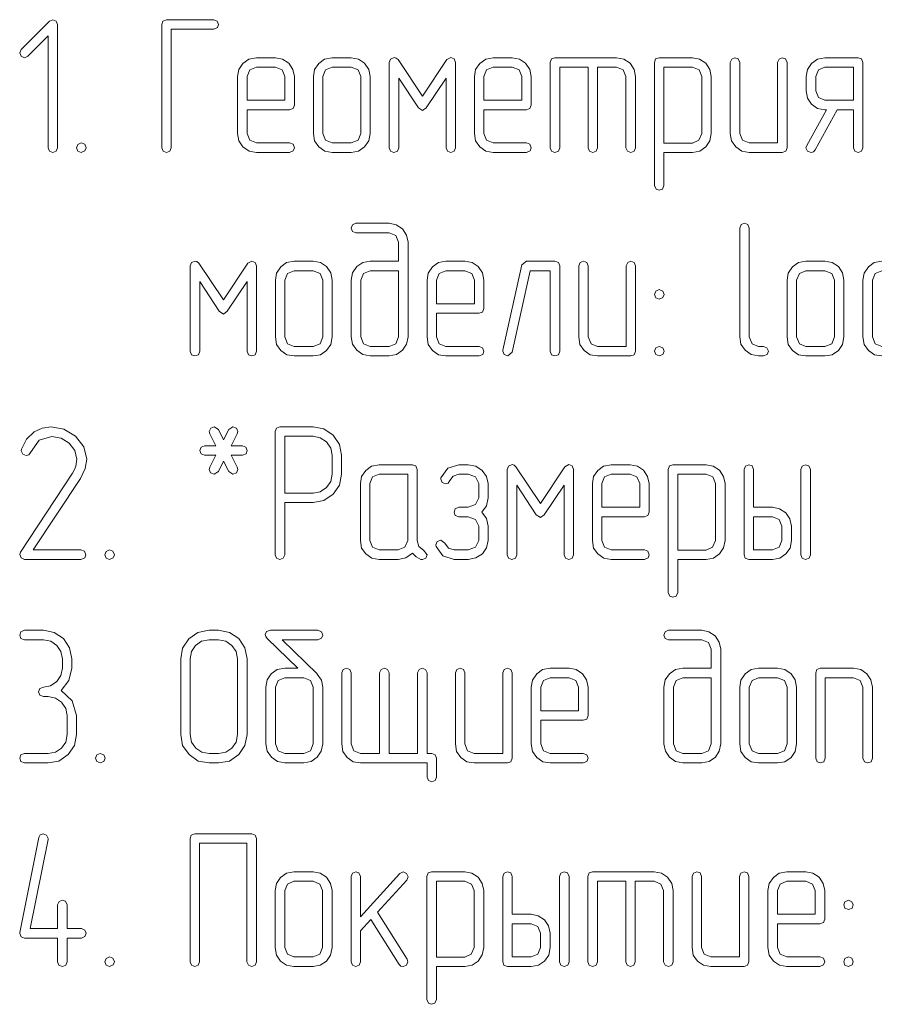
# Model space of a CAD drawing. Extents: x 0 to 420, y 0 to 297.
# Tile 6 of 13: x 230 to 263, y 65 to 102. Entities that reach past the tile are written whole.
import ezdxf

# ---------------------------------------------------------------- set-up
doc = ezdxf.new("R2010")
doc.units = 0

msp = doc.modelspace()

# ---------------------------------------------------------------- linework, layer by layer
at = {"color": 7, "lineweight": 13}
for points in [[(231.784, 97.449), (231.784, 102.091), (231.732, 102.222), (231.601, 102.266), (231.484, 102.215), (230.417, 101.148), (230.358, 101.023), (230.417, 100.899), (230.541, 100.841), (230.665, 100.899), (231.425, 101.667), (231.425, 97.449), (231.484, 97.317), (231.608, 97.273), (231.732, 97.317)], [(237.668, 101.915), (237.807, 101.974), (237.851, 102.091), (237.8, 102.215), (237.668, 102.273), (235.885, 102.273), (235.753, 102.222), (235.709, 102.091), (235.709, 97.449), (235.76, 97.317), (235.885, 97.273), (236.016, 97.317), (236.067, 97.449), (236.067, 101.915)], [(238.925, 98.882), (240.526, 98.882), (240.658, 98.925), (240.709, 99.057), (240.709, 100.132), (240.651, 100.402), (240.497, 100.636), (240.263, 100.789), (239.993, 100.841), (239.276, 100.841), (238.991, 100.789), (238.772, 100.629), (238.611, 100.395), (238.567, 100.132), (238.567, 97.99), (238.611, 97.705), (238.772, 97.478), (238.999, 97.317), (239.276, 97.273), (240.526, 97.273), (240.665, 97.332), (240.709, 97.449), (240.658, 97.58), (240.526, 97.632), (239.276, 97.632), (239.028, 97.734), (238.925, 97.99)], [(243.567, 97.99), (243.567, 100.132), (243.509, 100.402), (243.355, 100.636), (243.121, 100.789), (242.851, 100.841), (242.135, 100.841), (241.849, 100.789), (241.63, 100.629), (241.469, 100.395), (241.425, 100.132), (241.425, 97.99), (241.469, 97.705), (241.63, 97.478), (241.857, 97.317), (242.135, 97.273), (242.851, 97.273), (243.121, 97.317), (243.355, 97.478), (243.509, 97.705)], [(246.784, 97.449), (246.784, 100.665), (246.725, 100.797), (246.608, 100.848), (246.455, 100.768), (245.534, 99.386), (244.613, 100.768), (244.539, 100.826), (244.466, 100.848), (244.335, 100.789), (244.284, 100.665), (244.284, 97.449), (244.335, 97.317), (244.459, 97.273), (244.591, 97.317), (244.642, 97.449), (244.642, 100.073), (245.38, 98.955), (245.534, 98.852), (245.68, 98.955), (246.425, 100.073), (246.425, 97.449), (246.477, 97.317), (246.601, 97.273), (246.732, 97.317)], [(247.851, 98.882), (249.452, 98.882), (249.583, 98.925), (249.635, 99.057), (249.635, 100.132), (249.576, 100.402), (249.423, 100.636), (249.189, 100.789), (248.918, 100.841), (248.202, 100.841), (247.917, 100.789), (247.697, 100.629), (247.537, 100.395), (247.493, 100.132), (247.493, 97.99), (247.537, 97.705), (247.697, 97.478), (247.924, 97.317), (248.202, 97.273), (249.452, 97.273), (249.591, 97.332), (249.635, 97.449), (249.583, 97.58), (249.452, 97.632), (248.202, 97.632), (247.953, 97.734), (247.851, 97.99)], [(251.776, 100.482), (251.776, 97.449), (251.827, 97.317), (251.959, 97.273), (252.083, 97.317), (252.135, 97.449), (252.135, 100.482), (252.851, 100.482), (253.099, 100.38), (253.202, 100.132), (253.202, 97.449), (253.26, 97.317), (253.385, 97.273), (253.509, 97.317), (253.56, 97.449), (253.56, 100.132), (253.509, 100.402), (253.355, 100.636), (253.121, 100.789), (252.851, 100.841), (250.526, 100.841), (250.395, 100.797), (250.351, 100.665), (250.351, 97.449), (250.402, 97.317), (250.526, 97.273), (250.658, 97.317), (250.709, 97.449), (250.709, 100.482)], [(254.635, 97.273), (255.709, 97.273), (255.98, 97.317), (256.213, 97.478), (256.36, 97.712), (256.418, 97.99), (256.418, 100.132), (256.36, 100.402), (256.206, 100.636), (255.972, 100.789), (255.709, 100.841), (254.452, 100.841), (254.32, 100.797), (254.276, 100.665), (254.276, 96.023), (254.335, 95.892), (254.452, 95.848), (254.576, 95.892), (254.635, 96.023)], [(259.276, 97.449), (259.276, 100.665), (259.218, 100.797), (259.094, 100.841), (258.977, 100.789), (258.918, 100.665), (258.918, 97.632), (257.844, 97.632), (257.595, 97.734), (257.493, 97.99), (257.493, 100.665), (257.434, 100.797), (257.31, 100.841), (257.186, 100.789), (257.134, 100.665), (257.134, 97.99), (257.178, 97.705), (257.339, 97.478), (257.566, 97.317), (257.844, 97.273), (259.094, 97.273), (259.225, 97.317)], [(262.134, 97.449), (262.134, 100.665), (262.083, 100.797), (261.952, 100.841), (260.702, 100.841), (260.417, 100.789), (260.197, 100.629), (260.037, 100.395), (259.993, 100.132), (259.993, 99.591), (260.037, 99.313), (260.197, 99.086), (260.424, 98.925), (260.702, 98.882), (260.76, 98.882), (260.015, 97.537), (259.985, 97.449), (260.044, 97.325), (260.175, 97.273), (260.263, 97.295), (260.329, 97.368), (261.162, 98.882), (261.776, 98.882), (261.776, 97.449), (261.827, 97.317), (261.952, 97.273), (262.083, 97.317)], [(238.925, 99.24), (238.925, 100.132), (239.028, 100.38), (239.276, 100.482), (239.993, 100.482), (240.249, 100.38), (240.351, 100.132), (240.351, 99.24)], [(243.209, 97.99), (243.107, 97.734), (242.851, 97.632), (242.135, 97.632), (241.886, 97.734), (241.784, 97.99), (241.784, 100.132), (241.886, 100.38), (242.135, 100.482), (242.851, 100.482), (243.107, 100.38), (243.209, 100.132)], [(247.851, 99.24), (247.851, 100.132), (247.953, 100.38), (248.202, 100.482), (248.918, 100.482), (249.174, 100.38), (249.276, 100.132), (249.276, 99.24)], [(254.635, 97.624), (254.635, 100.482), (255.709, 100.482), (255.958, 100.38), (256.06, 100.132), (256.06, 97.99), (255.95, 97.734), (255.709, 97.624)], [(261.776, 99.24), (260.702, 99.24), (260.453, 99.342), (260.351, 99.591), (260.351, 100.132), (260.453, 100.38), (260.702, 100.482), (261.776, 100.482)], [(232.675, 97.632), (232.544, 97.573), (232.5, 97.449), (232.544, 97.325), (232.675, 97.273), (232.814, 97.332), (232.858, 97.449), (232.807, 97.58)], [(244.635, 93.173), (243.567, 93.173), (243.282, 93.121), (243.056, 92.968), (242.895, 92.734), (242.851, 92.463), (242.851, 90.322), (242.902, 90.044), (243.063, 89.817), (243.289, 89.656), (243.567, 89.605), (244.276, 89.605), (244.554, 89.656), (244.788, 89.817), (244.934, 90.044), (244.993, 90.322), (244.993, 93.889), (244.934, 94.159), (244.781, 94.393), (244.547, 94.547), (244.276, 94.605), (243.026, 94.605), (242.895, 94.547), (242.851, 94.423), (242.895, 94.298), (243.026, 94.247), (244.276, 94.247), (244.532, 94.145), (244.635, 93.889)], [(258.384, 89.605), (258.523, 89.664), (258.567, 89.781), (258.516, 89.912), (258.384, 89.963), (258.202, 89.963), (257.953, 90.066), (257.851, 90.322), (257.851, 94.423), (257.792, 94.554), (257.668, 94.605), (257.544, 94.554), (257.493, 94.423), (257.493, 90.322), (257.537, 90.044), (257.697, 89.817), (257.924, 89.656), (258.202, 89.605)], [(239.284, 89.781), (239.284, 92.997), (239.225, 93.129), (239.108, 93.18), (238.955, 93.099), (238.034, 91.718), (237.113, 93.099), (237.039, 93.158), (236.966, 93.18), (236.835, 93.121), (236.784, 92.997), (236.784, 89.781), (236.835, 89.649), (236.959, 89.605), (237.091, 89.649), (237.142, 89.781), (237.142, 92.405), (237.88, 91.287), (238.034, 91.184), (238.18, 91.287), (238.925, 92.405), (238.925, 89.781), (238.977, 89.649), (239.101, 89.605), (239.232, 89.649)], [(242.135, 90.322), (242.135, 92.463), (242.076, 92.734), (241.923, 92.968), (241.689, 93.121), (241.418, 93.173), (240.702, 93.173), (240.417, 93.121), (240.197, 92.961), (240.037, 92.727), (239.993, 92.463), (239.993, 90.322), (240.037, 90.037), (240.197, 89.81), (240.424, 89.649), (240.702, 89.605), (241.418, 89.605), (241.689, 89.649), (241.923, 89.81), (242.076, 90.037)], [(246.067, 91.213), (247.668, 91.213), (247.8, 91.257), (247.851, 91.389), (247.851, 92.463), (247.792, 92.734), (247.639, 92.968), (247.405, 93.121), (247.135, 93.173), (246.418, 93.173), (246.133, 93.121), (245.914, 92.961), (245.753, 92.727), (245.709, 92.463), (245.709, 90.322), (245.753, 90.037), (245.914, 89.81), (246.14, 89.649), (246.418, 89.605), (247.668, 89.605), (247.807, 89.664), (247.851, 89.781), (247.8, 89.912), (247.668, 89.963), (246.418, 89.963), (246.17, 90.066), (246.067, 90.322)], [(250.709, 89.781), (250.709, 92.997), (250.658, 93.129), (250.526, 93.173), (249.459, 93.173), (249.284, 93.034), (248.567, 89.825), (248.567, 89.781), (248.618, 89.656), (248.75, 89.605), (248.918, 89.744), (249.598, 92.814), (250.351, 92.814), (250.351, 89.781), (250.402, 89.649), (250.526, 89.605), (250.658, 89.649)], [(253.567, 89.781), (253.567, 92.997), (253.509, 93.129), (253.385, 93.173), (253.268, 93.121), (253.209, 92.997), (253.209, 89.963), (252.135, 89.963), (251.886, 90.066), (251.784, 90.322), (251.784, 92.997), (251.725, 93.129), (251.601, 93.173), (251.477, 93.121), (251.425, 92.997), (251.425, 90.322), (251.469, 90.037), (251.63, 89.81), (251.857, 89.649), (252.135, 89.605), (253.385, 89.605), (253.516, 89.649)], [(261.418, 90.322), (261.418, 92.463), (261.36, 92.734), (261.206, 92.968), (260.972, 93.121), (260.702, 93.173), (259.985, 93.173), (259.7, 93.121), (259.481, 92.961), (259.32, 92.727), (259.276, 92.463), (259.276, 90.322), (259.32, 90.037), (259.481, 89.81), (259.708, 89.649), (259.985, 89.605), (260.702, 89.605), (260.972, 89.649), (261.206, 89.81), (261.36, 90.037)], [(241.776, 90.322), (241.674, 90.066), (241.418, 89.963), (240.702, 89.963), (240.453, 90.066), (240.351, 90.322), (240.351, 92.463), (240.453, 92.712), (240.702, 92.814), (241.418, 92.814), (241.674, 92.712), (241.776, 92.463)], [(244.635, 92.814), (244.635, 90.322), (244.532, 90.066), (244.276, 89.963), (243.567, 89.963), (243.311, 90.066), (243.209, 90.322), (243.209, 92.463), (243.311, 92.712), (243.567, 92.814)], [(246.067, 91.572), (246.067, 92.463), (246.17, 92.712), (246.418, 92.814), (247.135, 92.814), (247.39, 92.712), (247.493, 92.463), (247.493, 91.572)], [(261.06, 90.322), (260.958, 90.066), (260.702, 89.963), (259.985, 89.963), (259.737, 90.066), (259.634, 90.322), (259.634, 92.463), (259.737, 92.712), (259.985, 92.814), (260.702, 92.814), (260.958, 92.712), (261.06, 92.463)], [(254.459, 92.105), (254.327, 92.047), (254.284, 91.923), (254.327, 91.798), (254.459, 91.747), (254.598, 91.806), (254.642, 91.923), (254.591, 92.047)], [(254.459, 89.963), (254.327, 89.905), (254.284, 89.781), (254.327, 89.656), (254.459, 89.605), (254.598, 89.664), (254.642, 89.781), (254.591, 89.912)], [(232.668, 81.937), (232.807, 81.996), (232.851, 82.113), (232.8, 82.244), (232.668, 82.295), (230.87, 82.295), (232.646, 84.985), (232.829, 85.358), (232.887, 85.709), (232.778, 86.184), (232.463, 86.586), (232.025, 86.849), (231.55, 86.937), (231.199, 86.886), (230.899, 86.74), (230.621, 86.469), (230.431, 86.089), (230.417, 86.023), (230.475, 85.899), (230.607, 85.848), (230.702, 85.884), (230.76, 85.965), (231.089, 86.433), (231.564, 86.572), (231.923, 86.506), (232.222, 86.323), (232.442, 86.038), (232.515, 85.709), (232.471, 85.446), (232.42, 85.322), (232.346, 85.183), (230.387, 82.215), (230.358, 82.127), (230.409, 81.996), (230.534, 81.937)], [(238.326, 86.221), (238.553, 86.674), (238.575, 86.762), (238.523, 86.886), (238.392, 86.937), (238.238, 86.835), (238.041, 86.44), (237.844, 86.835), (237.683, 86.937), (237.558, 86.879), (237.5, 86.762), (237.522, 86.674), (237.749, 86.221), (237.325, 86.221), (237.193, 86.162), (237.149, 86.045), (237.193, 85.914), (237.325, 85.863), (237.749, 85.863), (237.522, 85.409), (237.5, 85.322), (237.551, 85.197), (237.683, 85.146), (237.844, 85.249), (238.041, 85.643), (238.238, 85.249), (238.392, 85.146), (238.523, 85.197), (238.575, 85.322), (238.553, 85.409), (238.326, 85.863), (238.75, 85.863), (238.889, 85.921), (238.933, 86.045), (238.882, 86.17), (238.75, 86.221)], [(240.344, 84.079), (241.411, 84.079), (241.82, 84.159), (242.171, 84.393), (242.405, 84.737), (242.485, 85.146), (242.485, 85.863), (242.405, 86.272), (242.171, 86.623), (241.82, 86.857), (241.411, 86.937), (240.161, 86.937), (240.029, 86.886), (239.985, 86.754), (239.985, 82.113), (240.037, 81.981), (240.161, 81.937), (240.292, 81.981), (240.344, 82.113)], [(240.344, 84.437), (240.344, 86.579), (241.411, 86.579), (241.681, 86.52), (241.915, 86.367), (242.076, 86.133), (242.127, 85.863), (242.127, 85.146), (242.076, 84.868), (241.915, 84.642), (241.681, 84.488), (241.411, 84.437)], [(245.577, 82.281), (245.402, 82.427), (245.336, 82.654), (245.336, 85.329), (245.285, 85.461), (245.154, 85.504), (243.904, 85.504), (243.618, 85.453), (243.399, 85.292), (243.238, 85.058), (243.194, 84.795), (243.194, 82.654), (243.238, 82.368), (243.399, 82.142), (243.626, 81.981), (243.904, 81.937), (244.62, 81.937), (244.912, 81.996), (245.154, 82.178), (245.3, 82.039), (245.468, 81.937), (245.534, 81.93), (245.658, 81.981), (245.709, 82.113)], [(247.77, 83.721), (247.953, 83.955), (248.012, 84.254), (248.012, 84.795), (247.953, 85.058), (247.785, 85.292), (247.544, 85.453), (247.259, 85.504), (246.908, 85.504), (246.491, 85.373), (246.228, 85.015), (246.221, 84.956), (246.272, 84.832), (246.404, 84.781), (246.499, 84.81), (246.564, 84.905), (246.696, 85.08), (246.908, 85.146), (247.259, 85.146), (247.537, 85.044), (247.661, 84.795), (247.661, 84.254), (247.537, 84.006), (247.259, 83.904), (246.908, 83.904), (246.769, 83.838), (246.725, 83.721), (246.769, 83.596), (246.908, 83.545), (247.259, 83.545), (247.537, 83.436), (247.661, 83.187), (247.661, 82.654), (247.537, 82.398), (247.259, 82.295), (246.725, 82.295), (246.513, 82.361), (246.382, 82.544), (246.221, 82.668), (246.089, 82.617), (246.038, 82.493), (246.045, 82.427), (246.308, 82.069), (246.725, 81.937), (247.259, 81.937), (247.551, 81.996), (247.792, 82.149), (247.953, 82.376), (248.012, 82.654), (248.012, 83.187), (247.946, 83.48)], [(251.228, 82.113), (251.228, 85.329), (251.17, 85.461), (251.053, 85.512), (250.899, 85.431), (249.978, 84.05), (249.057, 85.431), (248.984, 85.49), (248.911, 85.512), (248.779, 85.453), (248.728, 85.329), (248.728, 82.113), (248.779, 81.981), (248.904, 81.937), (249.035, 81.981), (249.086, 82.113), (249.086, 84.737), (249.825, 83.618), (249.978, 83.516), (250.124, 83.618), (250.87, 84.737), (250.87, 82.113), (250.921, 81.981), (251.045, 81.937), (251.177, 81.981)], [(252.295, 83.545), (253.896, 83.545), (254.028, 83.589), (254.079, 83.721), (254.079, 84.795), (254.02, 85.066), (253.867, 85.3), (253.633, 85.453), (253.363, 85.504), (252.646, 85.504), (252.361, 85.453), (252.142, 85.292), (251.981, 85.058), (251.937, 84.795), (251.937, 82.654), (251.981, 82.368), (252.142, 82.142), (252.368, 81.981), (252.646, 81.937), (253.896, 81.937), (254.035, 81.996), (254.079, 82.113), (254.028, 82.244), (253.896, 82.295), (252.646, 82.295), (252.398, 82.398), (252.295, 82.654)], [(255.154, 81.937), (256.228, 81.937), (256.499, 81.981), (256.732, 82.142), (256.879, 82.376), (256.937, 82.654), (256.937, 84.795), (256.879, 85.066), (256.725, 85.3), (256.491, 85.453), (256.228, 85.504), (254.971, 85.504), (254.839, 85.461), (254.795, 85.329), (254.795, 80.687), (254.854, 80.556), (254.971, 80.512), (255.095, 80.556), (255.154, 80.687)], [(258.012, 83.904), (258.012, 85.329), (257.953, 85.461), (257.829, 85.504), (257.705, 85.453), (257.654, 85.329), (257.654, 82.113), (257.697, 81.981), (257.829, 81.937), (258.721, 81.937), (258.999, 81.981), (259.232, 82.142), (259.386, 82.368), (259.437, 82.654), (259.437, 83.187), (259.379, 83.465), (259.225, 83.692), (258.991, 83.845), (258.721, 83.904)], [(260.154, 82.113), (260.154, 85.329), (260.095, 85.461), (259.971, 85.504), (259.846, 85.453), (259.795, 85.329), (259.795, 82.113), (259.846, 81.981), (259.971, 81.937), (260.102, 81.981)], [(244.978, 82.654), (244.876, 82.398), (244.62, 82.295), (243.904, 82.295), (243.655, 82.398), (243.553, 82.654), (243.553, 84.795), (243.655, 85.044), (243.904, 85.146), (244.978, 85.146)], [(252.295, 83.904), (252.295, 84.795), (252.398, 85.044), (252.646, 85.146), (253.363, 85.146), (253.618, 85.044), (253.721, 84.795), (253.721, 83.904)], [(255.154, 82.288), (255.154, 85.146), (256.228, 85.146), (256.477, 85.044), (256.579, 84.795), (256.579, 82.654), (256.469, 82.398), (256.228, 82.288)], [(258.012, 83.545), (258.721, 83.545), (258.977, 83.443), (259.079, 83.187), (259.079, 82.654), (258.977, 82.398), (258.721, 82.295), (258.012, 82.295)], [(233.743, 82.295), (233.611, 82.237), (233.567, 82.113), (233.611, 81.988), (233.743, 81.937), (233.882, 81.996), (233.925, 82.113), (233.874, 82.244)], [(231.923, 77.003), (232.215, 77.376), (232.317, 77.836), (232.317, 78.194), (232.237, 78.604), (232.01, 78.955), (231.659, 79.189), (231.25, 79.269), (230.534, 79.269), (230.402, 79.211), (230.358, 79.086), (230.402, 78.962), (230.534, 78.911), (231.25, 78.911), (231.528, 78.852), (231.754, 78.699), (231.908, 78.465), (231.966, 78.194), (231.966, 77.836), (231.908, 77.558), (231.754, 77.332), (231.52, 77.171), (231.25, 77.127), (231.118, 77.069), (231.067, 76.944), (231.118, 76.82), (231.25, 76.769), (231.425, 76.769), (231.703, 76.711), (231.937, 76.557), (232.091, 76.323), (232.142, 76.053), (232.142, 75.336), (232.091, 75.058), (231.937, 74.832), (231.703, 74.671), (231.425, 74.627), (230.534, 74.627), (230.402, 74.569), (230.358, 74.444), (230.402, 74.32), (230.534, 74.269), (231.425, 74.269), (231.835, 74.342), (232.186, 74.583), (232.42, 74.927), (232.5, 75.336), (232.5, 76.053), (232.332, 76.615)], [(238.925, 75.336), (238.925, 78.194), (238.845, 78.604), (238.611, 78.955), (238.26, 79.189), (237.851, 79.269), (237.493, 79.269), (237.076, 79.181), (236.732, 78.947), (236.499, 78.596), (236.425, 78.194), (236.425, 75.336), (236.499, 74.927), (236.74, 74.583), (237.083, 74.342), (237.493, 74.269), (237.851, 74.269), (238.26, 74.342), (238.611, 74.583), (238.845, 74.927)], [(241.564, 77.632), (240.249, 78.911), (241.594, 78.911), (241.732, 78.969), (241.776, 79.086), (241.725, 79.211), (241.594, 79.269), (239.81, 79.269), (239.664, 79.225), (239.605, 79.115), (239.627, 79.035), (239.686, 78.962), (240.833, 77.836), (240.351, 77.836), (240.066, 77.785), (239.839, 77.632), (239.678, 77.398), (239.635, 77.127), (239.635, 74.985), (239.686, 74.708), (239.846, 74.481), (240.073, 74.32), (240.351, 74.269), (241.06, 74.269), (241.338, 74.32), (241.572, 74.481), (241.718, 74.708), (241.776, 74.985), (241.776, 77.127), (241.725, 77.39), (241.572, 77.617), (241.564, 77.624)], [(256.418, 77.836), (255.351, 77.836), (255.066, 77.785), (254.839, 77.632), (254.678, 77.398), (254.635, 77.127), (254.635, 74.985), (254.686, 74.708), (254.846, 74.481), (255.073, 74.32), (255.351, 74.269), (256.06, 74.269), (256.338, 74.32), (256.572, 74.481), (256.718, 74.708), (256.776, 74.985), (256.776, 78.553), (256.718, 78.823), (256.564, 79.057), (256.33, 79.211), (256.06, 79.269), (254.81, 79.269), (254.678, 79.211), (254.635, 79.086), (254.678, 78.962), (254.81, 78.911), (256.06, 78.911), (256.316, 78.808), (256.418, 78.553)], [(238.567, 75.336), (238.516, 75.051), (238.355, 74.832), (238.121, 74.671), (237.851, 74.627), (237.493, 74.627), (237.222, 74.671), (236.996, 74.832), (236.835, 75.058), (236.784, 75.336), (236.784, 78.194), (236.827, 78.465), (236.988, 78.699), (237.215, 78.852), (237.493, 78.911), (237.851, 78.911), (238.121, 78.852), (238.355, 78.699), (238.516, 78.465), (238.567, 78.194)], [(243.918, 74.627), (243.202, 74.627), (242.953, 74.73), (242.851, 74.985), (242.851, 77.661), (242.792, 77.792), (242.668, 77.844), (242.544, 77.792), (242.493, 77.661), (242.493, 74.985), (242.537, 74.7), (242.697, 74.474), (242.924, 74.313), (243.202, 74.269), (245.709, 74.269), (245.709, 73.735), (245.768, 73.604), (245.885, 73.56), (246.009, 73.604), (246.067, 73.735), (246.067, 74.444), (246.016, 74.576), (245.885, 74.627), (245.709, 74.627), (245.709, 77.661), (245.651, 77.792), (245.526, 77.844), (245.409, 77.792), (245.351, 77.661), (245.351, 74.627), (244.276, 74.627), (244.276, 77.661), (244.218, 77.792), (244.101, 77.844), (243.977, 77.792), (243.918, 77.661)], [(248.918, 74.444), (248.918, 77.661), (248.86, 77.792), (248.735, 77.836), (248.618, 77.785), (248.56, 77.661), (248.56, 74.627), (247.485, 74.627), (247.237, 74.73), (247.135, 74.985), (247.135, 77.661), (247.076, 77.792), (246.952, 77.836), (246.827, 77.785), (246.776, 77.661), (246.776, 74.985), (246.82, 74.7), (246.981, 74.474), (247.208, 74.313), (247.485, 74.269), (248.735, 74.269), (248.867, 74.313)], [(249.993, 75.877), (251.594, 75.877), (251.725, 75.921), (251.776, 76.053), (251.776, 77.127), (251.718, 77.398), (251.564, 77.632), (251.33, 77.785), (251.06, 77.836), (250.344, 77.836), (250.058, 77.785), (249.839, 77.624), (249.678, 77.39), (249.635, 77.127), (249.635, 74.985), (249.678, 74.7), (249.839, 74.474), (250.066, 74.313), (250.344, 74.269), (251.594, 74.269), (251.732, 74.327), (251.776, 74.444), (251.725, 74.576), (251.594, 74.627), (250.344, 74.627), (250.095, 74.73), (249.993, 74.985)], [(259.634, 74.985), (259.634, 77.127), (259.576, 77.398), (259.423, 77.632), (259.189, 77.785), (258.918, 77.836), (258.202, 77.836), (257.917, 77.785), (257.697, 77.624), (257.537, 77.39), (257.493, 77.127), (257.493, 74.985), (257.537, 74.7), (257.697, 74.474), (257.924, 74.313), (258.202, 74.269), (258.918, 74.269), (259.189, 74.313), (259.423, 74.474), (259.576, 74.7)], [(262.493, 74.444), (262.493, 77.127), (262.434, 77.398), (262.281, 77.632), (262.047, 77.785), (261.776, 77.836), (260.526, 77.836), (260.395, 77.792), (260.351, 77.661), (260.351, 74.444), (260.402, 74.313), (260.526, 74.269), (260.658, 74.313), (260.709, 74.444), (260.709, 77.478), (261.776, 77.478), (262.032, 77.376), (262.134, 77.127), (262.134, 74.444), (262.186, 74.313), (262.31, 74.269), (262.442, 74.313)], [(241.418, 74.985), (241.316, 74.73), (241.06, 74.627), (240.351, 74.627), (240.095, 74.73), (239.993, 74.985), (239.993, 77.127), (240.095, 77.376), (240.351, 77.478), (241.06, 77.478), (241.316, 77.376), (241.418, 77.127)], [(249.993, 76.235), (249.993, 77.127), (250.095, 77.376), (250.344, 77.478), (251.06, 77.478), (251.316, 77.376), (251.418, 77.127), (251.418, 76.235)], [(256.418, 77.478), (256.418, 74.985), (256.316, 74.73), (256.06, 74.627), (255.351, 74.627), (255.095, 74.73), (254.993, 74.985), (254.993, 77.127), (255.095, 77.376), (255.351, 77.478)], [(259.276, 74.985), (259.174, 74.73), (258.918, 74.627), (258.202, 74.627), (257.953, 74.73), (257.851, 74.985), (257.851, 77.127), (257.953, 77.376), (258.202, 77.478), (258.918, 77.478), (259.174, 77.376), (259.276, 77.127)], [(233.392, 74.627), (233.26, 74.569), (233.216, 74.444), (233.26, 74.32), (233.392, 74.269), (233.531, 74.327), (233.575, 74.444), (233.523, 74.576)], [(232.142, 68.026), (232.142, 68.925), (232.083, 69.057), (231.966, 69.101), (231.842, 69.05), (231.784, 68.925), (231.784, 68.026), (230.753, 68.026), (231.425, 71.382), (231.425, 71.425), (231.374, 71.55), (231.243, 71.601), (231.133, 71.564), (231.075, 71.455), (230.358, 67.887), (230.358, 67.844), (230.409, 67.719), (230.534, 67.668), (231.784, 67.668), (231.784, 66.776), (231.835, 66.645), (231.966, 66.601), (232.091, 66.645), (232.142, 66.776), (232.142, 67.668), (232.683, 67.668), (232.814, 67.727), (232.858, 67.851), (232.814, 67.975), (232.683, 68.026)], [(239.276, 66.776), (239.276, 71.418), (239.232, 71.55), (239.101, 71.601), (236.952, 71.601), (236.82, 71.55), (236.776, 71.418), (236.776, 66.776), (236.827, 66.645), (236.952, 66.601), (237.083, 66.645), (237.135, 66.776), (237.135, 71.243), (238.918, 71.243), (238.918, 66.776), (238.977, 66.645), (239.101, 66.601), (239.225, 66.645)], [(242.127, 67.317), (242.127, 69.459), (242.069, 69.73), (241.915, 69.963), (241.681, 70.117), (241.411, 70.168), (240.694, 70.168), (240.409, 70.117), (240.19, 69.956), (240.029, 69.722), (239.985, 69.459), (239.985, 67.317), (240.029, 67.032), (240.19, 66.806), (240.417, 66.645), (240.694, 66.601), (241.411, 66.601), (241.681, 66.645), (241.915, 66.806), (242.069, 67.032)], [(243.838, 68.648), (244.942, 69.854), (244.993, 69.978), (244.934, 70.102), (244.81, 70.161), (244.678, 70.102), (243.202, 68.472), (243.202, 69.993), (243.143, 70.124), (243.026, 70.168), (242.902, 70.117), (242.844, 69.993), (242.844, 66.776), (242.902, 66.645), (243.026, 66.601), (243.151, 66.645), (243.202, 66.776), (243.202, 67.939), (243.589, 68.37), (244.656, 66.681), (244.722, 66.615), (244.803, 66.601), (244.927, 66.652), (244.985, 66.776), (244.956, 66.879)], [(246.06, 66.601), (247.135, 66.601), (247.405, 66.645), (247.639, 66.806), (247.785, 67.039), (247.844, 67.317), (247.844, 69.459), (247.785, 69.73), (247.632, 69.963), (247.398, 70.117), (247.135, 70.168), (245.877, 70.168), (245.746, 70.124), (245.702, 69.993), (245.702, 65.351), (245.76, 65.219), (245.877, 65.175), (246.001, 65.219), (246.06, 65.351)], [(248.918, 68.567), (248.918, 69.993), (248.86, 70.124), (248.735, 70.168), (248.611, 70.117), (248.56, 69.993), (248.56, 66.776), (248.604, 66.645), (248.735, 66.601), (249.627, 66.601), (249.905, 66.645), (250.139, 66.806), (250.292, 67.032), (250.344, 67.317), (250.344, 67.851), (250.285, 68.129), (250.132, 68.355), (249.898, 68.509), (249.627, 68.567)], [(251.06, 66.776), (251.06, 69.993), (251.001, 70.124), (250.877, 70.168), (250.753, 70.117), (250.702, 69.993), (250.702, 66.776), (250.753, 66.645), (250.877, 66.601), (251.009, 66.645)], [(253.194, 69.81), (253.194, 66.776), (253.246, 66.645), (253.377, 66.601), (253.501, 66.645), (253.553, 66.776), (253.553, 69.81), (254.269, 69.81), (254.518, 69.708), (254.62, 69.459), (254.62, 66.776), (254.678, 66.645), (254.803, 66.601), (254.927, 66.645), (254.978, 66.776), (254.978, 69.459), (254.927, 69.73), (254.773, 69.963), (254.539, 70.117), (254.269, 70.168), (251.944, 70.168), (251.813, 70.124), (251.769, 69.993), (251.769, 66.776), (251.82, 66.645), (251.944, 66.601), (252.076, 66.645), (252.127, 66.776), (252.127, 69.81)], [(257.836, 66.776), (257.836, 69.993), (257.778, 70.124), (257.654, 70.168), (257.537, 70.117), (257.478, 69.993), (257.478, 66.959), (256.404, 66.959), (256.155, 67.061), (256.053, 67.317), (256.053, 69.993), (255.994, 70.124), (255.87, 70.168), (255.746, 70.117), (255.694, 69.993), (255.694, 67.317), (255.738, 67.032), (255.899, 66.806), (256.126, 66.645), (256.404, 66.601), (257.654, 66.601), (257.785, 66.645)], [(258.911, 68.209), (260.512, 68.209), (260.643, 68.253), (260.694, 68.384), (260.694, 69.459), (260.636, 69.73), (260.482, 69.963), (260.249, 70.117), (259.978, 70.168), (259.262, 70.168), (258.977, 70.117), (258.757, 69.956), (258.596, 69.722), (258.553, 69.459), (258.553, 67.317), (258.596, 67.032), (258.757, 66.806), (258.984, 66.645), (259.262, 66.601), (260.512, 66.601), (260.651, 66.659), (260.694, 66.776), (260.643, 66.908), (260.512, 66.959), (259.262, 66.959), (259.013, 67.061), (258.911, 67.317)], [(241.769, 67.317), (241.667, 67.061), (241.411, 66.959), (240.694, 66.959), (240.446, 67.061), (240.344, 67.317), (240.344, 69.459), (240.446, 69.708), (240.694, 69.81), (241.411, 69.81), (241.667, 69.708), (241.769, 69.459)], [(246.06, 66.952), (246.06, 69.81), (247.135, 69.81), (247.383, 69.708), (247.485, 69.459), (247.485, 67.317), (247.376, 67.061), (247.135, 66.952)], [(258.911, 68.567), (258.911, 69.459), (259.013, 69.708), (259.262, 69.81), (259.978, 69.81), (260.234, 69.708), (260.336, 69.459), (260.336, 68.567)], [(261.586, 69.101), (261.455, 69.042), (261.411, 68.918), (261.455, 68.794), (261.586, 68.743), (261.725, 68.801), (261.769, 68.918), (261.718, 69.042)], [(248.918, 68.209), (249.627, 68.209), (249.883, 68.107), (249.985, 67.851), (249.985, 67.317), (249.883, 67.061), (249.627, 66.959), (248.918, 66.959)], [(233.743, 66.959), (233.611, 66.901), (233.567, 66.776), (233.611, 66.652), (233.743, 66.601), (233.882, 66.659), (233.925, 66.776), (233.874, 66.908)], [(261.586, 66.959), (261.455, 66.901), (261.411, 66.776), (261.455, 66.652), (261.586, 66.601), (261.725, 66.659), (261.769, 66.776), (261.718, 66.908)]]:
    msp.add_lwpolyline(points, close=True, dxfattribs=at)
for points in [[(262.844, 93.173), (262.558, 93.121), (262.339, 92.961), (262.178, 92.727), (262.134, 92.463), (262.134, 90.322), (262.178, 90.037), (262.339, 89.81), (262.566, 89.649), (262.844, 89.605)], [(262.844, 89.963), (262.595, 90.066), (262.493, 90.322), (262.493, 92.463), (262.595, 92.712), (262.844, 92.814)]]:
    msp.add_lwpolyline(points, dxfattribs=at)

doc.saveas('drawing.dxf')
